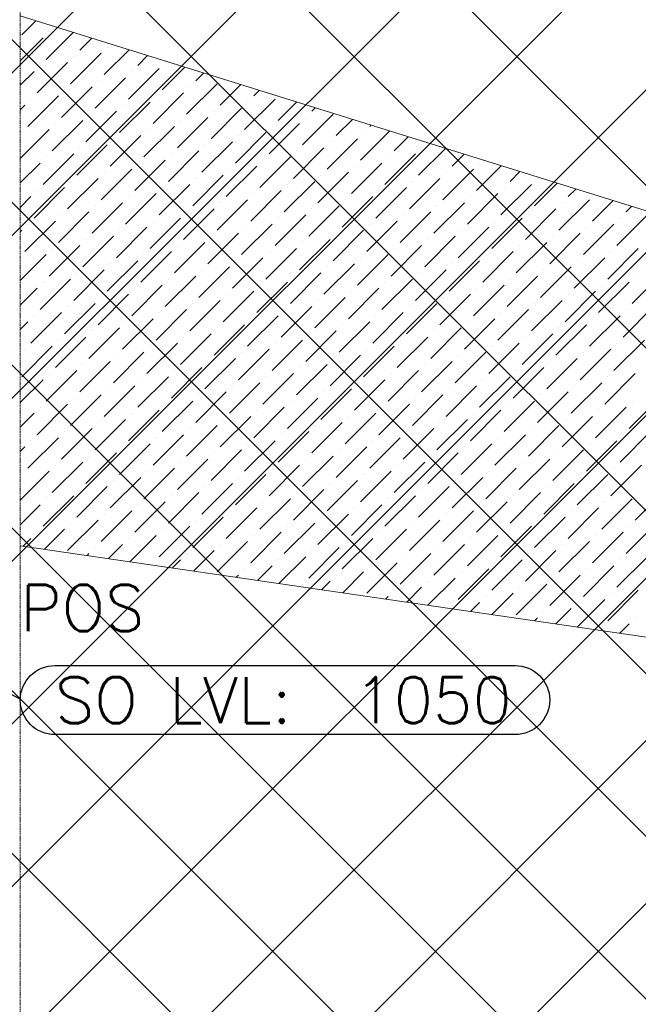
# Model space of a CAD drawing. Header units: millimetres. Extents: x -150 to 17700, y -13097 to 13830.
# Tile 9 of 67: x 4047 to 5390, y 6956 to 9095. Entities that reach past the tile are written whole.
import ezdxf
from ezdxf.enums import TextEntityAlignment as Align

# ---------------------------------------------------------------- set-up
doc = ezdxf.new("R2010")
doc.units = ezdxf.units.MM
doc.header["$MEASUREMENT"] = 0
doc.linetypes.add('RCP XREF$0$( Hidden )', pattern=[0.375, 0.25, -0.125])
doc.layers.get('0').update_dxf_attribs({"lineweight": 5})
doc.layers.add('ELEC-SO-LVL-TAG', color=7, linetype='Continuous')
doc.layers.add('M-MEP-ELLG-TEXT', color=7, linetype='Continuous', lineweight=15)
doc.layers.add('RCP XREF$0$A-CEILING-01', color=9, linetype='Continuous', lineweight=0, true_color=0x808080)
doc.layers.add('RCP XREF$0$A-CELING ELEMENT', color=9, linetype='Continuous', lineweight=0, true_color=0x808080)
doc.styles.add('Oswald Light', font='txt')
doc.styles.add('ROMANS-100', font='romans.shx')
doc.styles.get("Standard").update_dxf_attribs({"font": 'romans.shx'})
doc.dimstyles.new('MDS-50', dxfattribs={"dimtxt": 100, "dimasz": 100, "dimexe": 50, "dimexo": 50, "dimgap": 25, "dimtad": 1, "dimdec": 0, "dimtxsty": 'Oswald Light', "dimcen": 0, "dimdle": 1.5875, "dimazin": 0, "dimtfac": 1, "dimtdec": 0, "dimtix": 1, "dimtmove": 0, "dimatfit": 0, "dimfxl": 1, "dimfrac": 2, "dimtolj": 1, "dimarcsym": 0})

# ---------------------------------------------------------------- blocks, each defined once
blk = doc.blocks.new('RCP XREF')
at = {"layer": 'RCP XREF$0$A-CEILING-01', "color": 8, "linetype": 'Continuous', "lineweight": 0, "true_color": 0x808080}
for p, q in [((200, 5149.7), (8430.3, 13380)), ((200, 4796.2), (8783.8, 13380)), ((200, 3735.5), (9844.5, 13380)), ((277.4, 4520), (9137.4, 13380)), ((10245.6, 3542.9), (408.6, 13380)), ((441.6, 3270), (10551.6, 13380)), ((630.9, 4520), (9490.9, 13380)), ((5890, 8252.1), (762.1, 13380)), ((1148.7, 3270), (11258.7, 13380)), ((1502.2, 3270), (11612.2, 13380)), ((10125.7, 3309.3), (200, 13235)), ((10011.5, 3070), (200, 12881.5)), ((9457.9, 3270), (200, 12527.9)), ((9104.4, 3270), (200, 12174.4)), ((5990.8, 6030), (200, 11820.8)), ((8397.3, 3270), (200, 11467.3)), ((8043.7, 3270), (200, 11113.7)), ((200, 3382), (5948, 9130)), ((795.1, 3270), (5890, 8364.9))]:
    blk.add_line(p, q, dxfattribs=at)
at = {"layer": 'RCP XREF$0$A-CELING ELEMENT', "color": 8, "linetype": 'RCP XREF$0$( Hidden )', "lineweight": 0, "ltscale": 10, "true_color": 0x808080}
blk.add_line((4048, 4720), (4048, 13830), dxfattribs=at)
at = {"layer": 'RCP XREF$0$A-CELING ELEMENT', "color": 8, "lineweight": 0, "true_color": 0x808080}
for p, q in [((4048, 9103.3), (9012.6, 7556.4)), ((8939.7, 7238.1), (4048, 7952.3))]:
    blk.add_line(p, q, dxfattribs=at)
at = {"layer": 'RCP XREF$0$A-CELING ELEMENT', "color": 8, "linetype": 'Continuous', "lineweight": 0, "true_color": 0x808080, "transparency": 33554687}
for p, q in [((4051.4, 9062), (4082, 9092.7)), ((4048, 9005.6), (4097.8, 9055.4)), ((4104.4, 9009), (4162.9, 9067.5)), ((4111, 9068.7), (4111, 9068.7)), ((4177.3, 9028.9), (4203.3, 9054.9)), ((4230.3, 8975.8), (4284.2, 9029.7)), ((4237, 9035.5), (4237, 9035.5)), ((4157.4, 8956), (4223.7, 9022.2)), ((4164, 9015.6), (4164, 9015.6)), ((4303.3, 8995.7), (4324.6, 9017.1)), ((4084.5, 8936.1), (4150.8, 9002.4)), ((4091.1, 8995.7), (4091.1, 8995.7)), ((4283.4, 8922.8), (4349.7, 8989.1)), ((4356.3, 8942.7), (4405.5, 8991.9)), ((4362.9, 9002.4), (4362.9, 9002.4)), ((4048, 8952.6), (4077.9, 8982.5)), ((4210.5, 8902.9), (4276.7, 8969.2)), ((4290, 8982.5), (4290, 8982.5)), ((4429.2, 8962.6), (4445.9, 8979.3)), ((4137.5, 8883), (4203.8, 8949.3)), ((4144.2, 8942.7), (4144.2, 8942.7)), ((4217.1, 8962.6), (4217.1, 8962.6)), ((4409.3, 8889.7), (4475.6, 8956)), ((4416, 8949.3), (4416, 8949.3)), ((4482.2, 8909.6), (4526.8, 8954.1)), ((4064.6, 8863.1), (4130.9, 8929.4)), ((4071.2, 8922.8), (4071.2, 8922.8)), ((4336.4, 8869.8), (4402.7, 8936.1)), ((4343, 8929.4), (4343, 8929.4)), ((4535.3, 8856.5), (4601.6, 8922.8)), ((4555.2, 8929.4), (4567.2, 8941.5)), ((4048, 8899.6), (4058, 8909.6)), ((4263.5, 8849.9), (4329.8, 8916.2)), ((4270.1, 8909.6), (4270.1, 8909.6)), ((4462.4, 8836.6), (4528.7, 8902.9)), ((4541.9, 8916.2), (4541.9, 8916.2)), ((4608.2, 8876.4), (4648.1, 8916.3)), ((4681.1, 8896.3), (4688.5, 8903.7)), ((4190.6, 8830), (4256.9, 8896.3)), ((4197.2, 8889.7), (4197.2, 8889.7)), ((4389.4, 8816.7), (4455.7, 8883)), ((4469, 8896.3), (4469, 8896.3)), ((4661.2, 8823.4), (4727.5, 8889.7)), ((4667.9, 8883), (4667.9, 8883)), ((4734.2, 8843.3), (4769.4, 8878.5)), ((4048, 8793.5), (4111, 8856.5)), ((4117.6, 8810.1), (4183.9, 8876.4)), ((4124.3, 8869.8), (4124.3, 8869.8)), ((4316.5, 8796.9), (4382.8, 8863.1)), ((4323.1, 8856.5), (4323.1, 8856.5)), ((4396.1, 8876.4), (4396.1, 8876.4)), ((4588.3, 8803.5), (4654.6, 8869.8)), ((4594.9, 8863.1), (4594.9, 8863.1)), ((4807.1, 8863.1), (4809.8, 8865.9)), ((4051.4, 8849.9), (4051.4, 8849.9)), ((4243.6, 8777), (4309.9, 8843.3)), ((4250.2, 8836.6), (4250.2, 8836.6)), ((4515.4, 8783.6), (4581.7, 8849.9)), ((4522, 8843.3), (4522, 8843.3)), ((4714.3, 8770.3), (4780.6, 8836.6)), ((4787.2, 8790.2), (4850.3, 8853.3)), ((4793.8, 8849.9), (4793.8, 8849.9)), ((4860.1, 8810.1), (4890.7, 8840.7)), ((4170.7, 8757.1), (4237, 8823.4)), ((4177.3, 8816.7), (4177.3, 8816.7)), ((4442.5, 8763.7), (4508.8, 8830)), ((4449.1, 8823.4), (4449.1, 8823.4)), ((4641.3, 8750.5), (4707.6, 8816.7)), ((4720.9, 8830), (4720.9, 8830)), ((4913.1, 8757.1), (4971.6, 8815.5)), ((4919.8, 8816.7), (4919.8, 8816.7)), ((4097.8, 8737.2), (4164, 8803.5)), ((4104.4, 8796.9), (4104.4, 8796.9)), ((4369.6, 8743.8), (4435.8, 8810.1)), ((4376.2, 8803.5), (4376.2, 8803.5)), ((4568.4, 8730.6), (4634.7, 8796.9)), ((4648, 8810.1), (4648, 8810.1)), ((4840.2, 8737.2), (4906.5, 8803.5)), ((4846.8, 8796.9), (4846.8, 8796.9)), ((4986.1, 8777), (5012, 8802.9)), ((4048, 8740.5), (4091.1, 8783.6)), ((4296.6, 8723.9), (4362.9, 8790.2)), ((4303.3, 8783.6), (4303.3, 8783.6)), ((4495.5, 8710.7), (4561.8, 8777)), ((4575.1, 8790.2), (4575.1, 8790.2)), ((4767.3, 8717.3), (4833.6, 8783.6)), ((4773.9, 8777), (4773.9, 8777)), ((5039.1, 8723.9), (5092.9, 8777.7)), ((5045.7, 8783.6), (5045.7, 8783.6)), ((4150.8, 8684.2), (4217.1, 8750.5)), ((4223.7, 8704), (4290, 8770.3)), ((4230.3, 8763.7), (4230.3, 8763.7)), ((4422.6, 8690.8), (4488.9, 8757.1)), ((4429.2, 8750.5), (4429.2, 8750.5)), ((4502.1, 8770.3), (4502.1, 8770.3)), ((4694.4, 8697.4), (4760.7, 8763.7)), ((4701, 8757.1), (4701, 8757.1)), ((4893.3, 8684.2), (4959.5, 8750.5)), ((4966.2, 8704), (5032.5, 8770.3)), ((4972.8, 8763.7), (4972.8, 8763.7)), ((5112, 8743.8), (5133.3, 8765.1)), ((5171.7, 8750.5), (5171.7, 8750.5)), ((4077.9, 8664.3), (4144.2, 8730.6)), ((4157.4, 8743.8), (4157.4, 8743.8)), ((4349.7, 8670.9), (4416, 8737.2)), ((4356.3, 8730.6), (4356.3, 8730.6)), ((4621.5, 8677.5), (4687.8, 8743.8)), ((4628.1, 8737.2), (4628.1, 8737.2)), ((4820.3, 8664.3), (4886.6, 8730.6)), ((4899.9, 8743.8), (4899.9, 8743.8)), ((5092.1, 8670.9), (5158.4, 8737.2)), ((5098.8, 8730.6), (5098.8, 8730.6)), ((5165, 8690.8), (5214.2, 8739.9)), ((4048, 8687.4), (4071.2, 8710.7)), ((4084.5, 8723.9), (4084.5, 8723.9)), ((4276.7, 8651), (4343, 8717.3)), ((4283.4, 8710.7), (4283.4, 8710.7)), ((4548.5, 8657.6), (4614.8, 8723.9)), ((4555.2, 8717.3), (4555.2, 8717.3)), ((4747.4, 8644.4), (4813.7, 8710.7)), ((4827, 8723.9), (4827, 8723.9)), ((5019.2, 8651), (5085.5, 8717.3)), ((5025.8, 8710.7), (5025.8, 8710.7)), ((5238, 8710.7), (5254.6, 8727.3)), ((4203.8, 8631.1), (4270.1, 8697.4)), ((4210.5, 8690.8), (4210.5, 8690.8)), ((4475.6, 8637.8), (4541.9, 8704)), ((4482.2, 8697.4), (4482.2, 8697.4)), ((4674.5, 8624.5), (4740.8, 8690.8)), ((4754, 8704), (4754, 8704)), ((4946.3, 8631.1), (5012.6, 8697.4)), ((4952.9, 8690.8), (4952.9, 8690.8)), ((5218.1, 8637.8), (5284.4, 8704)), ((5224.7, 8697.4), (5224.7, 8697.4)), ((5291, 8657.6), (5335.5, 8702.1)), ((5363.9, 8677.5), (5375.9, 8689.5)), ((4130.9, 8611.2), (4197.2, 8677.5)), ((4137.5, 8670.9), (4137.5, 8670.9)), ((4329.8, 8598), (4396.1, 8664.3)), ((4402.7, 8617.9), (4469, 8684.2)), ((4409.3, 8677.5), (4409.3, 8677.5)), ((4601.6, 8604.6), (4667.9, 8670.9)), ((4608.2, 8664.3), (4608.2, 8664.3)), ((4681.1, 8684.2), (4681.1, 8684.2)), ((4873.4, 8611.2), (4939.7, 8677.5)), ((4880, 8670.9), (4880, 8670.9)), ((5072.2, 8598), (5138.5, 8664.3)), ((5145.2, 8617.9), (5211.5, 8684.2)), ((5151.8, 8677.5), (5151.8, 8677.5)), ((5344, 8604.6), (5410.3, 8670.9)), ((5350.7, 8664.3), (5350.7, 8664.3)), ((4058, 8591.4), (4124.3, 8657.6)), ((4064.6, 8651), (4064.6, 8651)), ((4256.9, 8578.1), (4323.1, 8644.4)), ((4336.4, 8657.6), (4336.4, 8657.6)), ((4528.7, 8584.7), (4594.9, 8651)), ((4535.3, 8644.4), (4535.3, 8644.4)), ((4800.4, 8591.4), (4866.7, 8657.6)), ((4807.1, 8651), (4807.1, 8651)), ((4999.3, 8578.1), (5065.6, 8644.4)), ((5078.9, 8657.6), (5078.9, 8657.6)), ((5271.1, 8584.7), (5337.4, 8651)), ((5277.7, 8644.4), (5277.7, 8644.4)), ((4048, 8634.4), (4051.4, 8637.8)), ((4183.9, 8558.2), (4250.2, 8624.5)), ((4263.5, 8637.8), (4263.5, 8637.8)), ((4455.7, 8564.8), (4522, 8631.1)), ((4462.4, 8624.5), (4462.4, 8624.5)), ((4727.5, 8571.5), (4793.8, 8637.8)), ((4734.2, 8631.1), (4734.2, 8631.1)), ((4926.4, 8558.2), (4992.7, 8624.5)), ((5005.9, 8637.8), (5005.9, 8637.8)), ((5198.2, 8564.8), (5264.5, 8631.1)), ((5204.8, 8624.5), (5204.8, 8624.5)), ((4111, 8538.3), (4177.3, 8604.6)), ((4190.6, 8617.9), (4190.6, 8617.9)), ((4382.8, 8545), (4449.1, 8611.2)), ((4389.4, 8604.6), (4389.4, 8604.6)), ((4654.6, 8551.6), (4720.9, 8617.9)), ((4661.2, 8611.2), (4661.2, 8611.2)), ((4853.5, 8538.3), (4919.8, 8604.6)), ((4933, 8617.9), (4933, 8617.9)), ((5125.3, 8545), (5191.6, 8611.2)), ((5131.9, 8604.6), (5131.9, 8604.6)), ((4048, 8528.3), (4104.4, 8584.7)), ((4117.6, 8598), (4117.6, 8598)), ((4309.9, 8525.1), (4376.2, 8591.4)), ((4316.5, 8584.7), (4316.5, 8584.7)), ((4508.8, 8511.8), (4575.1, 8578.1)), ((4581.7, 8531.7), (4648, 8598)), ((4588.3, 8591.4), (4588.3, 8591.4)), ((4780.6, 8518.4), (4846.8, 8584.7)), ((4787.2, 8578.1), (4787.2, 8578.1)), ((4860.1, 8598), (4860.1, 8598)), ((5052.4, 8525.1), (5118.6, 8591.4)), ((5059, 8584.7), (5059, 8584.7)), ((5251.2, 8511.8), (5317.5, 8578.1)), ((5324.1, 8531.7), (5390.4, 8598)), ((5330.8, 8591.4), (5330.8, 8591.4)), ((4237, 8505.2), (4303.3, 8571.5)), ((4243.6, 8564.8), (4243.6, 8564.8)), ((4435.8, 8491.9), (4502.1, 8558.2)), ((4515.4, 8571.5), (4515.4, 8571.5)), ((4707.6, 8498.5), (4773.9, 8564.8)), ((4714.3, 8558.2), (4714.3, 8558.2)), ((4979.4, 8505.2), (5045.7, 8571.5)), ((4986.1, 8564.8), (4986.1, 8564.8)), ((5178.3, 8491.9), (5244.6, 8558.2)), ((5257.9, 8571.5), (5257.9, 8571.5)), ((4164, 8485.3), (4230.3, 8551.6)), ((4170.7, 8545), (4170.7, 8545)), ((4362.9, 8472), (4429.2, 8538.3)), ((4442.5, 8551.6), (4442.5, 8551.6)), ((4634.7, 8478.7), (4701, 8545)), ((4641.3, 8538.3), (4641.3, 8538.3)), ((4906.5, 8485.3), (4972.8, 8551.6)), ((4913.1, 8545), (4913.1, 8545)), ((5105.4, 8472), (5171.7, 8538.3)), ((5184.9, 8551.6), (5184.9, 8551.6)), ((5377.2, 8478.7), (5443.5, 8545)), ((5383.8, 8538.3), (5383.8, 8538.3)), ((4091.1, 8465.4), (4157.4, 8531.7)), ((4097.8, 8525.1), (4097.8, 8525.1)), ((4290, 8452.1), (4356.3, 8518.4)), ((4369.6, 8531.7), (4369.6, 8531.7)), ((4561.8, 8458.8), (4628.1, 8525.1)), ((4568.4, 8518.4), (4568.4, 8518.4)), ((4833.6, 8465.4), (4899.9, 8531.7)), ((4840.2, 8525.1), (4840.2, 8525.1)), ((5032.5, 8452.1), (5098.8, 8518.4)), ((5112, 8531.7), (5112, 8531.7)), ((5304.3, 8458.8), (5370.6, 8525.1)), ((5310.9, 8518.4), (5310.9, 8518.4)), ((4048, 8475.3), (4084.5, 8511.8)), ((4217.1, 8432.3), (4283.4, 8498.5)), ((4296.6, 8511.8), (4296.6, 8511.8)), ((4488.9, 8438.9), (4555.2, 8505.2)), ((4495.5, 8498.5), (4495.5, 8498.5)), ((4760.7, 8445.5), (4827, 8511.8)), ((4767.3, 8505.2), (4767.3, 8505.2)), ((4959.5, 8432.3), (5025.8, 8498.5)), ((5039.1, 8511.8), (5039.1, 8511.8)), ((5231.3, 8438.9), (5297.6, 8505.2)), ((5238, 8498.5), (5238, 8498.5)), ((4144.2, 8412.4), (4210.5, 8478.7)), ((4150.8, 8472), (4150.8, 8472)), ((4223.7, 8491.9), (4223.7, 8491.9)), ((4416, 8419), (4482.2, 8485.3)), ((4422.6, 8478.7), (4422.6, 8478.7)), ((4614.8, 8405.7), (4681.1, 8472)), ((4687.8, 8425.6), (4754, 8491.9)), ((4694.4, 8485.3), (4694.4, 8485.3)), ((4886.6, 8412.4), (4952.9, 8478.7)), ((4893.3, 8472), (4893.3, 8472)), ((4966.2, 8491.9), (4966.2, 8491.9)), ((5158.4, 8419), (5224.7, 8485.3)), ((5165, 8478.7), (5165, 8478.7)), ((5357.3, 8405.7), (5423.6, 8472)), ((4071.2, 8392.5), (4137.5, 8458.8)), ((4077.9, 8452.1), (4077.9, 8452.1)), ((4343, 8399.1), (4409.3, 8465.4)), ((4349.7, 8458.8), (4349.7, 8458.8)), ((4541.9, 8385.9), (4608.2, 8452.1)), ((4621.5, 8465.4), (4621.5, 8465.4)), ((4813.7, 8392.5), (4880, 8458.8)), ((4820.3, 8452.1), (4820.3, 8452.1)), ((5085.5, 8399.1), (5151.8, 8465.4)), ((5092.1, 8458.8), (5092.1, 8458.8)), ((5284.4, 8385.9), (5350.7, 8452.1)), ((5363.9, 8465.4), (5363.9, 8465.4)), ((4048, 8422.3), (4064.6, 8438.9)), ((4270.1, 8379.2), (4336.4, 8445.5)), ((4276.7, 8438.9), (4276.7, 8438.9)), ((4469, 8366), (4535.3, 8432.3)), ((4548.5, 8445.5), (4548.5, 8445.5)), ((4740.8, 8372.6), (4807.1, 8438.9)), ((4747.4, 8432.3), (4747.4, 8432.3)), ((5012.6, 8379.2), (5078.9, 8445.5)), ((5019.2, 8438.9), (5019.2, 8438.9)), ((5211.5, 8366), (5277.7, 8432.3)), ((5291, 8445.5), (5291, 8445.5)), ((4197.2, 8359.3), (4263.5, 8425.6)), ((4203.8, 8419), (4203.8, 8419)), ((4396.1, 8346.1), (4462.4, 8412.4)), ((4475.6, 8425.6), (4475.6, 8425.6)), ((4667.9, 8352.7), (4734.2, 8419)), ((4674.5, 8412.4), (4674.5, 8412.4)), ((4939.7, 8359.3), (5005.9, 8425.6)), ((4946.3, 8419), (4946.3, 8419)), ((5138.5, 8346.1), (5204.8, 8412.4)), ((5218.1, 8425.6), (5218.1, 8425.6)), ((4051.4, 8319.6), (4117.6, 8385.9)), ((4124.3, 8339.4), (4190.6, 8405.7)), ((4130.9, 8399.1), (4130.9, 8399.1)), ((4323.1, 8326.2), (4389.4, 8392.5)), ((4329.8, 8385.9), (4329.8, 8385.9)), ((4402.7, 8405.7), (4402.7, 8405.7)), ((4594.9, 8332.8), (4661.2, 8399.1)), ((4601.6, 8392.5), (4601.6, 8392.5)), ((4793.8, 8319.6), (4860.1, 8385.9)), ((4866.7, 8339.4), (4933, 8405.7)), ((4873.4, 8399.1), (4873.4, 8399.1)), ((5065.6, 8326.2), (5131.9, 8392.5)), ((5072.2, 8385.9), (5072.2, 8385.9)), ((5145.2, 8405.7), (5145.2, 8405.7)), ((5337.4, 8332.8), (5403.7, 8399.1)), ((5344, 8392.5), (5344, 8392.5)), ((4058, 8379.2), (4058, 8379.2)), ((4250.2, 8306.3), (4316.5, 8372.6)), ((4256.9, 8366), (4256.9, 8366)), ((4522, 8312.9), (4588.3, 8379.2)), ((4528.7, 8372.6), (4528.7, 8372.6)), ((4720.9, 8299.7), (4787.2, 8366)), ((4800.4, 8379.2), (4800.4, 8379.2)), ((4992.7, 8306.3), (5059, 8372.6)), ((4999.3, 8366), (4999.3, 8366)), ((5264.5, 8312.9), (5330.8, 8379.2)), ((5271.1, 8372.6), (5271.1, 8372.6)), ((4177.3, 8286.4), (4243.6, 8352.7)), ((4183.9, 8346.1), (4183.9, 8346.1)), ((4449.1, 8293), (4515.4, 8359.3)), ((4455.7, 8352.7), (4455.7, 8352.7)), ((4648, 8279.8), (4714.3, 8346.1)), ((4727.5, 8359.3), (4727.5, 8359.3)), ((4919.8, 8286.4), (4986.1, 8352.7)), ((4926.4, 8346.1), (4926.4, 8346.1)), ((5191.6, 8293), (5257.9, 8359.3)), ((5198.2, 8352.7), (5198.2, 8352.7)), ((4104.4, 8266.5), (4170.7, 8332.8)), ((4111, 8326.2), (4111, 8326.2)), ((4376.2, 8273.2), (4442.5, 8339.4)), ((4382.8, 8332.8), (4382.8, 8332.8)), ((4575.1, 8259.9), (4641.3, 8326.2)), ((4654.6, 8339.4), (4654.6, 8339.4)), ((4846.8, 8266.5), (4913.1, 8332.8)), ((4853.5, 8326.2), (4853.5, 8326.2)), ((5118.6, 8273.2), (5184.9, 8339.4)), ((5125.3, 8332.8), (5125.3, 8332.8)), ((5317.5, 8259.9), (5383.8, 8326.2)), ((4048, 8263.2), (4097.8, 8312.9)), ((4303.3, 8253.3), (4369.6, 8319.6)), ((4309.9, 8312.9), (4309.9, 8312.9)), ((4502.1, 8240), (4568.4, 8306.3)), ((4581.7, 8319.6), (4581.7, 8319.6)), ((4773.9, 8246.6), (4840.2, 8312.9)), ((4780.6, 8306.3), (4780.6, 8306.3)), ((5045.7, 8253.3), (5112, 8319.6)), ((5052.4, 8312.9), (5052.4, 8312.9)), ((5244.6, 8240), (5310.9, 8306.3)), ((5324.1, 8319.6), (5324.1, 8319.6)), ((4157.4, 8213.5), (4223.7, 8279.8)), ((4230.3, 8233.4), (4296.6, 8299.7)), ((4237, 8293), (4237, 8293)), ((4429.2, 8220.1), (4495.5, 8286.4)), ((4435.8, 8279.8), (4435.8, 8279.8)), ((4508.8, 8299.7), (4508.8, 8299.7)), ((4701, 8226.8), (4767.3, 8293)), ((4707.6, 8286.4), (4707.6, 8286.4)), ((4899.9, 8213.5), (4966.2, 8279.8)), ((4972.8, 8233.4), (5039.1, 8299.7)), ((4979.4, 8293), (4979.4, 8293)), ((5171.7, 8220.1), (5238, 8286.4)), ((5178.3, 8279.8), (5178.3, 8279.8)), ((5251.2, 8299.7), (5251.2, 8299.7)), ((4084.5, 8193.6), (4150.8, 8259.9)), ((4164, 8273.2), (4164, 8273.2)), ((4356.3, 8200.2), (4422.6, 8266.5)), ((4362.9, 8259.9), (4362.9, 8259.9)), ((4628.1, 8206.9), (4694.4, 8273.2)), ((4634.7, 8266.5), (4634.7, 8266.5)), ((4827, 8193.6), (4893.3, 8259.9)), ((4906.5, 8273.2), (4906.5, 8273.2)), ((5098.8, 8200.2), (5165, 8266.5)), ((5105.4, 8259.9), (5105.4, 8259.9)), ((5370.6, 8206.9), (5436.8, 8273.2)), ((5377.2, 8266.5), (5377.2, 8266.5)), ((4048, 8210.1), (4077.9, 8240)), ((4091.1, 8253.3), (4091.1, 8253.3)), ((4283.4, 8180.3), (4349.7, 8246.6)), ((4290, 8240), (4290, 8240)), ((4555.2, 8187), (4621.5, 8253.3)), ((4561.8, 8246.6), (4561.8, 8246.6)), ((4754, 8173.7), (4820.3, 8240)), ((4833.6, 8253.3), (4833.6, 8253.3)), ((5025.8, 8180.3), (5092.1, 8246.6)), ((5032.5, 8240), (5032.5, 8240)), ((5297.6, 8187), (5363.9, 8253.3)), ((5304.3, 8246.6), (5304.3, 8246.6)), ((4210.5, 8160.5), (4276.7, 8226.8)), ((4217.1, 8220.1), (4217.1, 8220.1)), ((4482.2, 8167.1), (4548.5, 8233.4)), ((4488.9, 8226.8), (4488.9, 8226.8)), ((4681.1, 8153.8), (4747.4, 8220.1)), ((4760.7, 8233.4), (4760.7, 8233.4)), ((4952.9, 8160.5), (5019.2, 8226.8)), ((4959.5, 8220.1), (4959.5, 8220.1)), ((5224.7, 8167.1), (5291, 8233.4)), ((5231.3, 8226.8), (5231.3, 8226.8)), ((4137.5, 8140.6), (4203.8, 8206.9)), ((4144.2, 8200.2), (4144.2, 8200.2)), ((4336.4, 8127.3), (4402.7, 8193.6)), ((4409.3, 8147.2), (4475.6, 8213.5)), ((4416, 8206.9), (4416, 8206.9)), ((4608.2, 8133.9), (4674.5, 8200.2)), ((4614.8, 8193.6), (4614.8, 8193.6)), ((4687.8, 8213.5), (4687.8, 8213.5)), ((4880, 8140.6), (4946.3, 8206.9)), ((4886.6, 8200.2), (4886.6, 8200.2)), ((5078.9, 8127.3), (5145.2, 8193.6)), ((5151.8, 8147.2), (5218.1, 8213.5)), ((5158.4, 8206.9), (5158.4, 8206.9)), ((5350.7, 8133.9), (5417, 8200.2)), ((5357.3, 8193.6), (5357.3, 8193.6)), ((4064.6, 8120.7), (4130.9, 8187)), ((4071.2, 8180.3), (4071.2, 8180.3)), ((4263.5, 8107.4), (4329.8, 8173.7)), ((4343, 8187), (4343, 8187)), ((4535.3, 8114.1), (4601.6, 8180.3)), ((4541.9, 8173.7), (4541.9, 8173.7)), ((4807.1, 8120.7), (4873.4, 8187)), ((4813.7, 8180.3), (4813.7, 8180.3)), ((5005.9, 8107.4), (5072.2, 8173.7)), ((5085.5, 8187), (5085.5, 8187)), ((5277.7, 8114.1), (5344, 8180.3)), ((5284.4, 8173.7), (5284.4, 8173.7)), ((4048, 8157.1), (4058, 8167.1)), ((4190.6, 8087.5), (4256.9, 8153.8)), ((4270.1, 8167.1), (4270.1, 8167.1)), ((4462.4, 8094.2), (4528.7, 8160.5)), ((4469, 8153.8), (4469, 8153.8)), ((4734.2, 8100.8), (4800.4, 8167.1)), ((4740.8, 8160.5), (4740.8, 8160.5)), ((4933, 8087.5), (4999.3, 8153.8)), ((5012.6, 8167.1), (5012.6, 8167.1)), ((5204.8, 8094.2), (5271.1, 8160.5)), ((5211.5, 8153.8), (5211.5, 8153.8)), ((4117.6, 8067.7), (4183.9, 8133.9)), ((4197.2, 8147.2), (4197.2, 8147.2)), ((4389.4, 8074.3), (4455.7, 8140.6)), ((4396.1, 8133.9), (4396.1, 8133.9)), ((4661.2, 8080.9), (4727.5, 8147.2)), ((4667.9, 8140.6), (4667.9, 8140.6)), ((4860.1, 8067.7), (4926.4, 8133.9)), ((4939.7, 8147.2), (4939.7, 8147.2)), ((5131.9, 8074.3), (5198.2, 8140.6)), ((5138.5, 8133.9), (5138.5, 8133.9)), ((4048, 8051), (4111, 8114.1)), ((4051.4, 8107.4), (4051.4, 8107.4)), ((4124.3, 8127.3), (4124.3, 8127.3)), ((4316.5, 8054.4), (4382.8, 8120.7)), ((4323.1, 8114.1), (4323.1, 8114.1)), ((4515.4, 8041.1), (4581.7, 8107.4)), ((4588.3, 8061), (4654.6, 8127.3)), ((4594.9, 8120.7), (4594.9, 8120.7)), ((4787.2, 8047.8), (4853.5, 8114.1)), ((4793.8, 8107.4), (4793.8, 8107.4)), ((4866.7, 8127.3), (4866.7, 8127.3)), ((5059, 8054.4), (5125.3, 8120.7)), ((5065.6, 8114.1), (5065.6, 8114.1)), ((5257.9, 8041.1), (5324.1, 8107.4)), ((5330.8, 8061), (5397.1, 8127.3)), ((5337.4, 8120.7), (5337.4, 8120.7)), ((4243.6, 8034.5), (4309.9, 8100.8)), ((4250.2, 8094.2), (4250.2, 8094.2)), ((4442.5, 8021.2), (4508.8, 8087.5)), ((4522, 8100.8), (4522, 8100.8)), ((4714.3, 8027.9), (4780.6, 8094.2)), ((4720.9, 8087.5), (4720.9, 8087.5)), ((4986.1, 8034.5), (5052.4, 8100.8)), ((4992.7, 8094.2), (4992.7, 8094.2)), ((5184.9, 8021.2), (5251.2, 8087.5)), ((5264.5, 8100.8), (5264.5, 8100.8)), ((4170.7, 8014.6), (4237, 8080.9)), ((4177.3, 8074.3), (4177.3, 8074.3)), ((4369.6, 8001.4), (4435.8, 8067.7)), ((4449.1, 8080.9), (4449.1, 8080.9)), ((4641.3, 8008), (4707.6, 8074.3)), ((4648, 8067.7), (4648, 8067.7)), ((4913.1, 8014.6), (4979.4, 8080.9)), ((4919.8, 8074.3), (4919.8, 8074.3)), ((5112, 8001.4), (5178.3, 8067.7)), ((5191.6, 8080.9), (5191.6, 8080.9)), ((5383.8, 8008), (5450.1, 8074.3)), ((5390.4, 8067.7), (5390.4, 8067.7)), ((4097.8, 7994.7), (4164, 8061)), ((4104.4, 8054.4), (4104.4, 8054.4)), ((4296.6, 7981.5), (4362.9, 8047.8)), ((4376.2, 8061), (4376.2, 8061)), ((4568.4, 7988.1), (4634.7, 8054.4)), ((4575.1, 8047.8), (4575.1, 8047.8)), ((4840.2, 7994.7), (4906.5, 8061)), ((4846.8, 8054.4), (4846.8, 8054.4)), ((5039.1, 7981.5), (5105.4, 8047.8)), ((5118.6, 8061), (5118.6, 8061)), ((5310.9, 7988.1), (5377.2, 8054.4)), ((5317.5, 8047.8), (5317.5, 8047.8)), ((4048, 7998), (4091.1, 8041.1)), ((4223.7, 7961.6), (4290, 8027.9)), ((4303.3, 8041.1), (4303.3, 8041.1)), ((4495.5, 7968.2), (4561.8, 8034.5)), ((4502.1, 8027.9), (4502.1, 8027.9)), ((4767.3, 7974.8), (4833.6, 8041.1)), ((4773.9, 8034.5), (4773.9, 8034.5)), ((4966.2, 7961.6), (5032.5, 8027.9)), ((5045.7, 8041.1), (5045.7, 8041.1)), ((5238, 7968.2), (5304.3, 8034.5)), ((5244.6, 8027.9), (5244.6, 8027.9)), ((4150.8, 7941.7), (4217.1, 8008)), ((4157.4, 8001.4), (4157.4, 8001.4)), ((4230.3, 8021.2), (4230.3, 8021.2)), ((4422.6, 7948.3), (4488.9, 8014.6)), ((4429.2, 8008), (4429.2, 8008)), ((4621.5, 7935.1), (4687.8, 8001.4)), ((4694.4, 7955), (4760.7, 8021.2)), ((4701, 8014.6), (4701, 8014.6)), ((4893.3, 7941.7), (4959.5, 8008)), ((4899.9, 8001.4), (4899.9, 8001.4)), ((4972.8, 8021.2), (4972.8, 8021.2)), ((5165, 7948.3), (5231.3, 8014.6)), ((5171.7, 8008), (5171.7, 8008)), ((5363.9, 7935.1), (5430.2, 8001.4)), ((4084.5, 7981.5), (4084.5, 7981.5)), ((4100.6, 7944.6), (4144.2, 7988.1)), ((4349.7, 7928.4), (4416, 7994.7)), ((4356.3, 7988.1), (4356.3, 7988.1)), ((4548.5, 7915.2), (4614.8, 7981.5)), ((4628.1, 7994.7), (4628.1, 7994.7)), ((4820.3, 7921.8), (4886.6, 7988.1)), ((4827, 7981.5), (4827, 7981.5)), ((5092.1, 7928.4), (5158.4, 7994.7)), ((5098.8, 7988.1), (5098.8, 7988.1)), ((5291, 7915.2), (5357.3, 7981.5)), ((5370.6, 7994.7), (5370.6, 7994.7)), ((4054.4, 7951.3), (4071.2, 7968.2)), ((4283.4, 7968.2), (4283.4, 7968.2)), ((4285.7, 7917.5), (4343, 7974.8)), ((4475.6, 7895.3), (4541.9, 7961.6)), ((4555.2, 7974.8), (4555.2, 7974.8)), ((4747.4, 7901.9), (4813.7, 7968.2)), ((4754, 7961.6), (4754, 7961.6)), ((5019.2, 7908.6), (5085.5, 7974.8)), ((5025.8, 7968.2), (5025.8, 7968.2)), ((5218.1, 7895.3), (5284.4, 7961.6)), ((5297.6, 7974.8), (5297.6, 7974.8)), ((4210.5, 7948.3), (4210.5, 7948.3)), ((4239.5, 7924.3), (4270.1, 7955)), ((4424.6, 7897.3), (4469, 7941.7)), ((4482.2, 7955), (4482.2, 7955)), ((4674.5, 7882), (4740.8, 7948.3)), ((4681.1, 7941.7), (4681.1, 7941.7)), ((4946.3, 7888.7), (5012.6, 7955)), ((4952.9, 7948.3), (4952.9, 7948.3)), ((5145.2, 7875.4), (5211.5, 7941.7)), ((5224.7, 7955), (5224.7, 7955)), ((4193.2, 7931.1), (4197.2, 7935.1)), ((4336.4, 7915.2), (4336.4, 7915.2)), ((4378.3, 7904), (4396.1, 7921.8)), ((4409.3, 7935.1), (4409.3, 7935.1)), ((4608.2, 7921.8), (4608.2, 7921.8)), ((4609.7, 7870.3), (4667.9, 7928.4)), ((4800.4, 7848.9), (4866.7, 7915.2)), ((4873.4, 7868.8), (4939.7, 7935.1)), ((4880, 7928.4), (4880, 7928.4)), ((5072.2, 7855.5), (5138.5, 7921.8)), ((5078.9, 7915.2), (5078.9, 7915.2)), ((5151.8, 7935.1), (5151.8, 7935.1)), ((5344, 7862.2), (5410.3, 7928.4)), ((5350.7, 7921.8), (5350.7, 7921.8)), ((4535.3, 7901.9), (4535.3, 7901.9)), ((4563.4, 7877), (4594.9, 7908.6)), ((4748.5, 7850), (4793.8, 7895.3)), ((4807.1, 7908.6), (4807.1, 7908.6)), ((4999.3, 7835.6), (5065.6, 7901.9)), ((5005.9, 7895.3), (5005.9, 7895.3)), ((5271.1, 7842.3), (5337.4, 7908.6)), ((5277.7, 7901.9), (5277.7, 7901.9)), ((4517.1, 7883.8), (4522, 7888.7)), ((4702.2, 7856.7), (4720.9, 7875.4)), ((4734.2, 7888.7), (4734.2, 7888.7)), ((4933, 7875.4), (4933, 7875.4)), ((4933.6, 7823), (4992.7, 7882)), ((5198.2, 7822.4), (5264.5, 7888.7)), ((5204.8, 7882), (5204.8, 7882)), ((4661.2, 7868.8), (4661.2, 7868.8)), ((4860.1, 7855.5), (4860.1, 7855.5)), ((4887.3, 7829.7), (4919.8, 7862.2)), ((5125.3, 7802.5), (5191.6, 7868.8)), ((5131.9, 7862.2), (5131.9, 7862.2)), ((5324.1, 7789.2), (5390.4, 7855.5)), ((4841.1, 7836.5), (4846.8, 7842.3)), ((5059, 7842.3), (5059, 7842.3)), ((5072.4, 7802.7), (5118.6, 7848.9)), ((5257.6, 7775.7), (5317.5, 7835.6)), ((5330.8, 7848.9), (5330.8, 7848.9)), ((4986.1, 7822.4), (4986.1, 7822.4)), ((5026.2, 7809.4), (5045.7, 7829)), ((5184.9, 7809.1), (5184.9, 7809.1)), ((5211.3, 7782.4), (5244.6, 7815.7)), ((5257.9, 7829), (5257.9, 7829)), ((5165, 7789.2), (5171.7, 7795.9)), ((5383.8, 7795.9), (5383.8, 7795.9)), ((5310.9, 7776), (5310.9, 7776)), ((5350.1, 7762.2), (5370.6, 7782.6))]:
    blk.add_line(p, q, dxfattribs=at)
blk = doc.blocks.new('ELEC-SO-LVL-EQP-TAG')
at = {"layer": 'ELEC-SO-LVL-TAG'}
blk.add_lwpolyline([(75, 72.5), (1075, 72.5, -0.414214), (1150, -2.5), (1150, -2.5, -0.414214), (1075, -77.5), (75, -77.5, -0.414214), (0, -2.5), (0, -2.5, -0.414214)], format="xyb", close=True, dxfattribs=at)
at = {"layer": 'ELEC-SO-LVL-TAG', "insert": (75, -2.5), "char_height": 100, "attachment_point": 4}
blk.add_mtext_dynamic_manual_height_columns('{\\Fromans|c0;SO LVL:}', width=1015.069, gutter_width=1, heights=[0], dxfattribs=at)
at = {"layer": 'ELEC-SO-LVL-TAG', "style": 'ROMANS-100'}
for tag, p in [('SO-EQP', (0, 197.5)), ('SO-LVL', (725, -2.5))]:
    blk.add_attdef(tag, text='', height=100, dxfattribs=at).set_placement(p, align=Align.MIDDLE_LEFT)

msp = doc.modelspace()

# ---------------------------------------------------------------- block references
at = {"ltscale": 5}
msp.add_blockref('RCP XREF', (0, 0), dxfattribs=at)
at = {"layer": 'M-MEP-ELLG-TEXT'}
msp.add_blockref('ELEC-SO-LVL-EQP-TAG', (4048, 7619.5), dxfattribs=at).add_auto_attribs({'SO-EQP': 'POS ', 'SO-LVL': '1050'})

# ---------------------------------------------------------------- leaders
msp.add_leader([(2573.5, 8360.3), (4048, 7619.5)], dimstyle='MDS-50', override={"dimgap": 25, "dimtad": 0}, dxfattribs=at)

doc.saveas('drawing.dxf')
